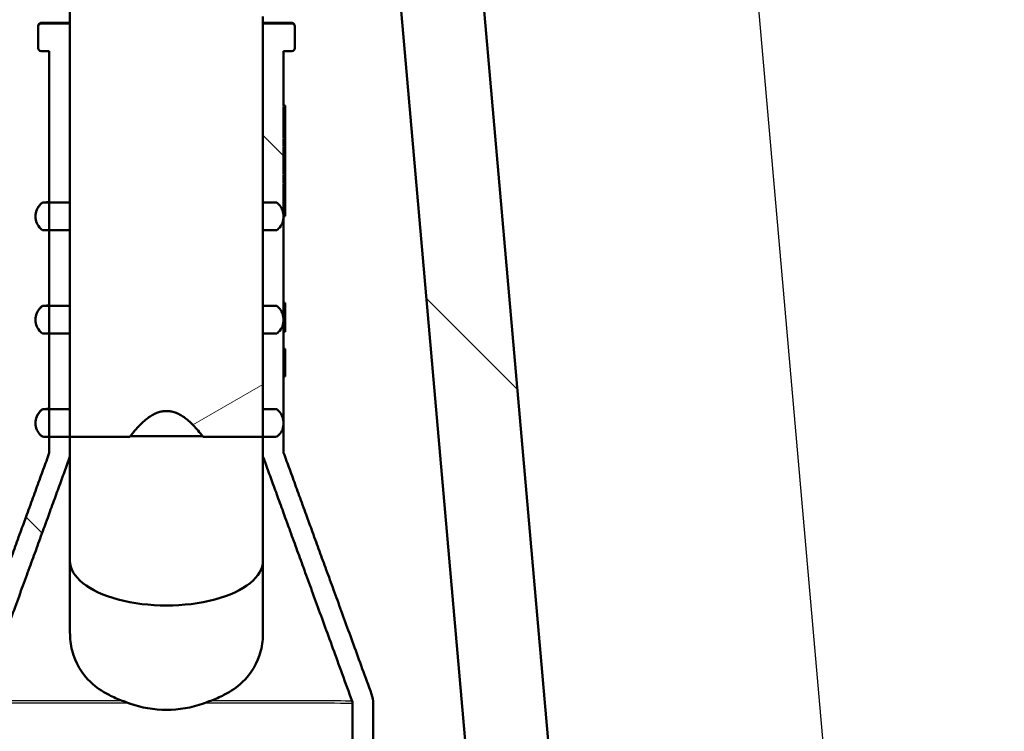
# Model space of a CAD drawing. Header units: millimetres. Extents: x 100 to 2000, y 93 to 2870.
# Tile 13 of 30: x 501 to 572, y 1594 to 1645. Entities that reach past the tile are written whole.
import ezdxf

# ---------------------------------------------------------------- set-up
doc = ezdxf.new("R2010")
doc.units = ezdxf.units.MM
doc.header["$LTSCALE"] = 10
for name, color, linetype, lineweight in [('Dimensions(ISO)', 7, 'Continuous', 25), ('Hatch', 7, 'Continuous', 9), ('Visible Edges(ISO)', 7, 'Continuous', 50), ('Visible Tangent Edges(ISO)', 7, 'Continuous', 25)]:
    doc.layers.add(name, color=color, linetype=linetype, lineweight=lineweight)
doc.styles.add('Text_3.5mm', font='arial.ttf', dxfattribs={"width": 0.9})
doc.dimstyles.new('KS-STANDARD', dxfattribs={"dimscale": 10, "dimtxt": 3.5, "dimasz": 2.5, "dimexe": 3.175, "dimexo": 0, "dimgap": 0.8, "dimtad": 1, "dimdec": 1, "dimrnd": 1e-08, "dimtxsty": 'Text_3.5mm', "dimcen": 0.09, "dimdle": 10, "dimclrd": 7, "dimclre": 7, "dimclrt": 7, "dimadec": 0, "dimazin": 2, "dimtfac": 0.714286, "dimtdec": 4, "dimtmove": 0, "dimatfit": 3, "dimfxl": 1, "dimtolj": 1, "dimlwd": 25, "dimlwe": 25, "dimarcsym": 0})
pattern_1 = [(135, (0, 0), (-22.45064, -22.45064), [])]

# ---------------------------------------------------------------- blocks, each defined once
blk = doc.blocks.new('*D11')
at = {"layer": 'Defpoints', "color": 0, "linetype": 'Continuous'}
for p in [(644.452, 2039.238), (398.052, 1746.956), (644.452, 1517.118)]:
    blk.add_point(p, dxfattribs=at)
at = {"layer": 'Dimensions(ISO)', "color": 7, "linetype": 'Continuous', "lineweight": 25}
for p, q in [((398.052, 1746.956), (398.052, 2070.988)), ((644.452, 1517.118), (644.452, 2070.988)), ((423.052, 2039.238), (619.452, 2039.238))]:
    blk.add_line(p, q, dxfattribs=at)
at = {"layer": 'Dimensions(ISO)', "color": 7, "linetype": 'Continuous'}
for points in [[(423.052, 2043.404), (423.052, 2035.071), (398.052, 2039.238)], [(619.452, 2043.404), (619.452, 2035.071), (644.452, 2039.238)]]:
    blk.add_solid(points, dxfattribs=at)
at = {"layer": 'Dimensions(ISO)', "color": 7, "linetype": 'Continuous', "lineweight": 25, "insert": (489.196, 2065.108), "char_height": 35, "attachment_point": 4, "style": 'Text_3.5mm'}
blk.add_mtext('\\A1;246', dxfattribs=at)

msp = doc.modelspace()

# ---------------------------------------------------------------- hatches: boundary and pattern name
at = {"layer": 'Hatch'}
h = msp.add_hatch(dxfattribs=at)
h.set_pattern_fill('ANSI31', color=256, scale=254, angle=90, style=0)
h.set_pattern_definition(pattern_1)
edge = h.paths.add_edge_path()
edge.add_line((520.639, 1690.458), (522.193, 1685.674))
edge.add_ellipse((427.088, 1654.772), major_axis=(30.902, -95.106), ratio=1, start_angle=86.44195, end_angle=90, ccw=False)
edge.add_ellipse((427.088, 1654.772), major_axis=(24.94, -96.84), ratio=1, start_angle=88.81974, end_angle=90, ccw=False)
edge.add_ellipse((427.088, 1654.772), major_axis=(22.94, -97.333), ratio=1, start_angle=88.78478, end_angle=90, ccw=False)
edge.add_line((524.886, 1675.643), (531.017, 1676.179))
edge.add_line((531.017, 1676.179), (531.6, 1676.23))
edge.add_line((531.6, 1676.23), (531.615, 1676.231))
edge.add_line((531.615, 1676.231), (528.172, 1715.587))
edge.add_ellipse((526.678, 1715.456), major_axis=(-0.131, 1.494), ratio=1, start_angle=270, end_angle=355)
edge.add_line((526.678, 1716.956), (511.552, 1716.956))
edge.add_line((511.552, 1716.956), (511.552, 1710.956))
edge.add_line((511.552, 1710.956), (517.052, 1710.956))
edge.add_ellipse((517.052, 1709.956), major_axis=(1, 0), ratio=1, start_angle=0, end_angle=90, ccw=False)
edge.add_line((518.052, 1709.956), (518.052, 1700.006))
edge.add_line((518.052, 1700.006), (520.342, 1691.462))
edge.add_ellipse((539.66, 1696.638), major_axis=(5.176, -19.319), ratio=1, start_angle=270, end_angle=273)
edge = h.paths.add_edge_path()
edge.add_line((584.452, 1501.264), (599.782, 1501.264))
edge.add_line((599.782, 1501.264), (599.646, 1503.206))
edge.add_ellipse((599.348, 1502.044), major_axis=(1.199, -0.042), ratio=1, start_angle=77.607, end_angle=90)
edge.add_line((599.39, 1503.243), (587.431, 1503.66))
edge.add_ellipse((587.435, 1503.76), major_axis=(-0.0999, 0.0035), ratio=1, start_angle=0, end_angle=90, ccw=False)
edge.add_line((587.335, 1503.764), (587.349, 1504.164))
edge.add_ellipse((587.449, 1504.16), major_axis=(0.0035, 0.0999), ratio=1, start_angle=2, end_angle=90, ccw=False)
edge.add_line((587.449, 1504.26), (599.572, 1504.26))
edge.add_line((599.572, 1504.26), (599.502, 1505.268))
edge.add_ellipse((598.504, 1505.198), major_axis=(-0.07, 0.998), ratio=1, start_angle=270, end_angle=341)
edge.add_line((598.763, 1506.164), (588.718, 1508.856))
edge.add_ellipse((588.977, 1509.821), major_axis=(-0.966, 0.259), ratio=1, start_angle=54.5, end_angle=90, ccw=False)
edge.add_line((588.205, 1509.185), (586.541, 1511.204))
edge.add_ellipse((587.312, 1511.84), major_axis=(-0.636, 0.772), ratio=1, start_angle=54.5, end_angle=90, ccw=False)
edge.add_line((586.315, 1511.77), (586.168, 1513.867))
edge.add_ellipse((582.677, 1513.623), major_axis=(-0.244, 3.491), ratio=1, start_angle=270, end_angle=353)
edge.add_line((582.86, 1517.118), (558.385, 1518.401))
edge.add_spline(control_points=[(558.385, 1518.401), (556.753, 1518.486), (555.146, 1518.838), (552.108, 1520.046), (550.698, 1520.894), (547.965, 1523.218), (546.739, 1524.762), (544.946, 1528.233), (544.398, 1530.127), (544.227, 1532.073)], knot_values=[-2.152597, -2.152597, -2.152597, -2.152597, -1.662265, -1.662265, -1.171933, -1.171933, -0.585967, -0.585967, 0, 0, 0, 0], degree=3, periodic=0)
edge.add_line((544.227, 1532.073), (533.707, 1652.323))
edge.add_line((533.707, 1652.323), (533.678, 1652.32))
edge.add_line((533.678, 1652.32), (529.011, 1651.912))
edge.add_line((529.011, 1651.912), (527.73, 1651.8))
edge.add_line((527.73, 1651.8), (538.59, 1527.666))
edge.add_spline(control_points=[(538.59, 1527.666), (538.78, 1525.495), (539.323, 1523.37), (541.075, 1519.378), (542.27, 1517.539), (545.494, 1514.005), (547.609, 1512.443), (552.317, 1510.216), (554.866, 1509.573), (557.467, 1509.436)], knot_values=[-2.870129, -2.870129, -2.870129, -2.870129, -2.216354, -2.216354, -1.562578, -1.562578, -0.781289, -0.781289, 0, 0, 0, 0], degree=3, periodic=0)
edge.add_line((557.467, 1509.436), (571.968, 1508.677))
edge.add_ellipse((571.445, 1498.69), major_axis=(9.986, -0.523), ratio=1, start_angle=37.86022, end_angle=90, ccw=False)
edge.add_ellipse((587.856, 1510.122), major_axis=(5.716, -8.205), ratio=1, start_angle=270, end_angle=302.29235)
edge.add_ellipse((584.452, 1500.764), major_axis=(0.143, 0.479), ratio=1, start_angle=16.55984, end_angle=90, ccw=False)
edge = h.paths.add_edge_path()
edge.add_ellipse((704.452, 1500.764), major_axis=(0.5, 0), ratio=1, start_angle=16.55984, end_angle=90)
edge.add_line((704.452, 1501.264), (689.123, 1501.264))
edge.add_line((689.123, 1501.264), (689.258, 1503.206))
edge.add_ellipse((689.557, 1502.044), major_axis=(1.162, 0.298), ratio=1, start_angle=77.607, end_angle=90, ccw=False)
edge.add_line((689.515, 1503.243), (701.473, 1503.66))
edge.add_ellipse((701.47, 1503.76), major_axis=(0.0035, -0.0999), ratio=1, start_angle=0, end_angle=90)
edge.add_line((701.57, 1503.764), (701.556, 1504.164))
edge.add_ellipse((701.456, 1504.16), major_axis=(0.1, 0), ratio=1, start_angle=2, end_angle=90)
edge.add_line((701.456, 1504.26), (689.332, 1504.26))
edge.add_line((689.332, 1504.26), (689.402, 1505.268))
edge.add_ellipse((690.4, 1505.198), major_axis=(-0.966, -0.259), ratio=1, start_angle=270, end_angle=341, ccw=False)
edge.add_line((690.141, 1506.164), (700.187, 1508.856))
edge.add_ellipse((699.928, 1509.821), major_axis=(-0.636, -0.772), ratio=1, start_angle=54.5, end_angle=90)
edge.add_line((700.7, 1509.185), (702.364, 1511.204))
edge.add_ellipse((701.592, 1511.84), major_axis=(-0.07, -0.998), ratio=1, start_angle=54.5, end_angle=90)
edge.add_line((702.59, 1511.77), (702.736, 1513.867))
edge.add_ellipse((706.228, 1513.623), major_axis=(-3.495, -0.183), ratio=1, start_angle=270, end_angle=353, ccw=False)
edge.add_line((706.045, 1517.118), (898.489, 1527.204))
edge.add_spline(control_points=[(898.489, 1527.204), (900.44, 1527.306), (902.352, 1527.788), (905.883, 1529.458), (907.469, 1530.63), (909.887, 1533.281), (910.784, 1534.66), (912.097, 1537.654), (912.505, 1539.248), (912.647, 1540.876)], knot_values=[-2.152597, -2.152597, -2.152597, -2.152597, -1.56663, -1.56663, -0.980664, -0.980664, -0.490332, -0.490332, 0, 0, 0, 0], degree=3, periodic=0)
edge.add_line((912.647, 1540.876), (927.932, 1715.587))
edge.add_ellipse((929.427, 1715.456), major_axis=(-1.5, 0), ratio=1, start_angle=270, end_angle=355, ccw=False)
edge.add_line((929.427, 1716.956), (944.552, 1716.956))
edge.add_line((944.552, 1716.956), (944.552, 1710.956))
edge.add_line((944.552, 1710.956), (939.052, 1710.956))
edge.add_ellipse((939.052, 1709.956), major_axis=(0, 1), ratio=1, start_angle=0, end_angle=90)
edge.add_line((938.052, 1709.956), (938.052, 1700.006))
edge.add_line((938.052, 1700.006), (935.763, 1691.462))
edge.add_ellipse((916.444, 1696.638), major_axis=(6.18, 19.021), ratio=1, start_angle=270, end_angle=273, ccw=False)
edge.add_line((935.466, 1690.458), (933.911, 1685.674))
edge.add_ellipse((1029.017, 1654.772), major_axis=(8.716, 99.619), ratio=1, start_angle=77, end_angle=90)
edge.add_line((929.397, 1663.488), (918.285, 1536.469))
edge.add_spline(control_points=[(918.285, 1536.469), (918.058, 1533.875), (917.326, 1531.349), (914.936, 1526.721), (913.301, 1524.663), (909.657, 1521.564), (907.777, 1520.433), (903.727, 1518.822), (901.584, 1518.353), (899.407, 1518.239)], knot_values=[-2.870129, -2.870129, -2.870129, -2.870129, -2.08884, -2.08884, -1.307551, -1.307551, -0.653776, -0.653776, 0, 0, 0, 0], degree=3, periodic=0)
edge.add_line((899.407, 1518.239), (716.936, 1508.677))
edge.add_ellipse((717.46, 1498.69), major_axis=(5.716, 8.205), ratio=1, start_angle=37.86022, end_angle=90)
edge.add_ellipse((701.049, 1510.122), major_axis=(9.215, 3.883), ratio=1, start_angle=270, end_angle=302.29235, ccw=False)
h = msp.add_hatch(dxfattribs=at)
h.set_pattern_fill('ANSI31', color=256, scale=254, angle=-15, style=0)
h.set_pattern_definition([(30, (0, 0), (-15.875, 27.4963), [])])
edge = h.paths.add_edge_path()
edge.add_line((522.693, 1675.968), (522.193, 1676.012))
edge.add_line((522.193, 1676.012), (522.193, 1677.712))
edge.add_line((522.193, 1677.712), (524.421, 1677.712))
edge.add_line((524.421, 1677.712), (525.193, 1677.712))
edge.add_line((525.193, 1677.712), (525.193, 1679.712))
edge.add_line((525.193, 1679.712), (523.928, 1679.712))
edge.add_line((523.928, 1679.712), (521.022, 1679.712))
edge.add_ellipse((521.022, 1677.712), major_axis=(0, 2), ratio=0.999996, start_angle=0, end_angle=44.99989)
edge.add_line((519.608, 1679.126), (507.122, 1666.641))
edge.add_ellipse((514.193, 1659.57), major_axis=(0, 10), ratio=0.999996, start_angle=44.99989, end_angle=90)
edge.add_line((504.193, 1659.57), (504.193, 1658.712))
edge.add_line((504.193, 1658.712), (504.393, 1658.712))
edge.add_line((504.393, 1658.712), (504.393, 1658.669))
edge.add_line((504.393, 1658.669), (504.193, 1658.669))
edge.add_line((504.193, 1658.669), (504.193, 1652.755))
edge.add_line((504.193, 1652.755), (504.393, 1652.755))
edge.add_line((504.393, 1652.755), (504.393, 1652.712))
edge.add_line((504.393, 1652.712), (504.193, 1652.712))
edge.add_line((504.193, 1652.712), (504.193, 1651.968))
edge.add_line((504.193, 1651.968), (504.393, 1651.968))
edge.add_line((504.393, 1651.968), (504.393, 1649.962))
edge.add_line((504.393, 1649.962), (504.193, 1649.962))
edge.add_line((504.193, 1649.962), (504.193, 1648.644))
edge.add_line((504.193, 1648.644), (504.393, 1648.644))
edge.add_line((504.393, 1648.644), (504.393, 1648.392))
edge.add_line((504.393, 1648.392), (504.193, 1648.392))
edge.add_line((504.193, 1648.392), (504.193, 1647.698))
edge.add_line((504.193, 1647.698), (504.393, 1647.698))
edge.add_line((504.393, 1647.698), (504.393, 1647.449))
edge.add_line((504.393, 1647.449), (504.193, 1647.449))
edge.add_line((504.193, 1647.449), (504.193, 1645.212))
edge.add_line((504.193, 1645.212), (504.193, 1632.212))
edge.add_line((504.193, 1632.212), (502.693, 1632.212))
edge.add_line((502.693, 1632.212), (502.194, 1632.212))
edge.add_spline(control_points=[(502.194, 1632.212), (502.145, 1632.175), (502.1, 1632.136), (501.995, 1632.031), (501.933, 1631.951), (501.88, 1631.866)], knot_values=[-0.109452, -0.109452, -0.109452, -0.109452, -0.092561, -0.092561, -0.065119, -0.065119, -0.065119, -0.065119], degree=3, periodic=0)
edge.add_spline(control_points=[(501.88, 1631.866), (501.844, 1631.808), (501.813, 1631.748), (501.73, 1631.548), (501.694, 1631.366), (501.694, 1631.212), (501.694, 1631.058), (501.73, 1630.876), (501.848, 1630.591), (501.951, 1630.437), (502.1, 1630.288), (502.145, 1630.248), (502.194, 1630.212)], knot_values=[-0.065119, -0.065119, -0.065119, -0.065119, -0.04628, -0.04628, 0, 0, 0, 0.04628, 0.04628, 0.09256, 0.09256, 0.109451, 0.109451, 0.109451, 0.109451], degree=3, periodic=0)
edge.add_line((502.194, 1630.212), (502.693, 1630.212))
edge.add_line((502.693, 1630.212), (504.193, 1630.212))
edge.add_line((504.193, 1630.212), (504.193, 1624.712))
edge.add_line((504.193, 1624.712), (502.693, 1624.712))
edge.add_line((502.693, 1624.712), (502.194, 1624.712))
edge.add_spline(control_points=[(502.194, 1624.712), (502.145, 1624.675), (502.1, 1624.635), (501.989, 1624.525), (501.921, 1624.435), (501.866, 1624.342)], knot_values=[-0.109452, -0.109452, -0.109452, -0.109452, -0.092561, -0.092561, -0.062532, -0.062532, -0.062532, -0.062532], degree=3, periodic=0)
edge.add_spline(control_points=[(501.866, 1624.342), (501.836, 1624.292), (501.81, 1624.24), (501.73, 1624.048), (501.694, 1623.866), (501.694, 1623.712), (501.694, 1623.558), (501.73, 1623.376), (501.848, 1623.091), (501.951, 1622.937), (502.1, 1622.788), (502.145, 1622.748), (502.194, 1622.712)], knot_values=[-0.062532, -0.062532, -0.062532, -0.062532, -0.04628, -0.04628, 0, 0, 0, 0.04628, 0.04628, 0.09256, 0.09256, 0.109451, 0.109451, 0.109451, 0.109451], degree=3, periodic=0)
edge.add_line((502.194, 1622.712), (502.693, 1622.712))
edge.add_line((502.693, 1622.712), (504.193, 1622.712))
edge.add_line((504.193, 1622.712), (504.193, 1617.212))
edge.add_line((504.193, 1617.212), (502.693, 1617.212))
edge.add_line((502.693, 1617.212), (502.194, 1617.212))
edge.add_spline(control_points=[(502.194, 1617.212), (502.145, 1617.175), (502.1, 1617.135), (501.983, 1617.019), (501.909, 1616.919), (501.851, 1616.817)], knot_values=[-0.109452, -0.109452, -0.109452, -0.109452, -0.092561, -0.092561, -0.059859, -0.059859, -0.059859, -0.059859], degree=3, periodic=0)
edge.add_spline(control_points=[(501.851, 1616.817), (501.827, 1616.775), (501.806, 1616.732), (501.73, 1616.548), (501.694, 1616.366), (501.694, 1616.212), (501.694, 1616.058), (501.73, 1615.876), (501.839, 1615.612), (501.92, 1615.481), (502.012, 1615.378)], knot_values=[-0.059859, -0.059859, -0.059859, -0.059859, -0.04628, -0.04628, 0, 0, 0, 0.04628, 0.04628, 0.085763, 0.085763, 0.085763, 0.085763], degree=3, periodic=0)
edge.add_spline(control_points=[(502.012, 1615.378), (502.018, 1615.371), (502.025, 1615.365), (502.075, 1615.315), (502.136, 1615.273), (502.25, 1615.226), (502.323, 1615.212), (502.385, 1615.212)], knot_values=[0.034305, 0.034305, 0.034305, 0.034305, 0.037024, 0.037024, 0.055536, 0.055536, 0.074048, 0.074048, 0.074048, 0.074048], degree=3, periodic=0)
edge.add_line((502.385, 1615.212), (502.693, 1615.212))
edge.add_line((502.693, 1615.212), (504.193, 1615.212))
edge.add_line((504.193, 1615.212), (508.537, 1615.212))
edge.add_spline(control_points=[(508.537, 1615.212), (511.193, 1618.765), (513.849, 1615.212)], knot_values=[0.000184, 0.000184, 0.000184, 0.65055, 0.65055, 0.65055], weights=[1.000066, 1.117302, 1.000066], degree=2, periodic=0)
edge.add_line((513.849, 1615.212), (518.193, 1615.212))
edge.add_line((518.193, 1615.212), (519.002, 1615.212))
edge.add_spline(control_points=[(519.002, 1615.212), (519.063, 1615.212), (519.136, 1615.226), (519.25, 1615.273), (519.312, 1615.315), (519.362, 1615.365), (519.368, 1615.371), (519.374, 1615.378)], knot_values=[0.222146, 0.222146, 0.222146, 0.222146, 0.240658, 0.240658, 0.25917, 0.25917, 0.261889, 0.261889, 0.261889, 0.261889], degree=3, periodic=0)
edge.add_spline(control_points=[(519.374, 1615.378), (519.466, 1615.481), (519.547, 1615.612), (519.657, 1615.876), (519.693, 1616.058), (519.693, 1616.212), (519.693, 1616.366), (519.657, 1616.548), (519.538, 1616.833), (519.436, 1616.987), (519.287, 1617.135), (519.241, 1617.175), (519.193, 1617.212)], knot_values=[-0.085763, -0.085763, -0.085763, -0.085763, -0.04628, -0.04628, 0, 0, 0, 0.04628, 0.04628, 0.092561, 0.092561, 0.109452, 0.109452, 0.109452, 0.109452], degree=3, periodic=0)
edge.add_line((519.193, 1617.212), (518.193, 1617.212))
edge.add_line((518.193, 1617.212), (518.193, 1622.712))
edge.add_line((518.193, 1622.712), (519.193, 1622.712))
edge.add_spline(control_points=[(519.193, 1622.712), (519.241, 1622.748), (519.287, 1622.788), (519.436, 1622.937), (519.538, 1623.091), (519.656, 1623.376), (519.693, 1623.558), (519.693, 1623.712), (519.693, 1623.866), (519.656, 1624.048), (519.538, 1624.333), (519.436, 1624.487), (519.287, 1624.635), (519.241, 1624.675), (519.193, 1624.712)], knot_values=[-0.109451, -0.109451, -0.109451, -0.109451, -0.09256, -0.09256, -0.04628, -0.04628, 0, 0, 0, 0.04628, 0.04628, 0.092561, 0.092561, 0.109452, 0.109452, 0.109452, 0.109452], degree=3, periodic=0)
edge.add_line((519.193, 1624.712), (518.193, 1624.712))
edge.add_line((518.193, 1624.712), (518.193, 1630.212))
edge.add_line((518.193, 1630.212), (519.193, 1630.212))
edge.add_spline(control_points=[(519.193, 1630.212), (519.241, 1630.248), (519.287, 1630.288), (519.435, 1630.437), (519.538, 1630.591), (519.656, 1630.876), (519.693, 1631.058), (519.693, 1631.212), (519.693, 1631.366), (519.656, 1631.548), (519.538, 1631.833), (519.435, 1631.987), (519.287, 1632.136), (519.241, 1632.175), (519.193, 1632.212)], knot_values=[-0.109451, -0.109451, -0.109451, -0.109451, -0.09256, -0.09256, -0.04628, -0.04628, 0, 0, 0, 0.04628, 0.04628, 0.092561, 0.092561, 0.109452, 0.109452, 0.109452, 0.109452], degree=3, periodic=0)
edge.add_line((519.193, 1632.212), (518.193, 1632.212))
edge.add_line((518.193, 1632.212), (518.193, 1645.212))
edge.add_line((518.193, 1645.212), (518.193, 1645.712))
edge.add_line((518.193, 1645.712), (525.193, 1645.712))
edge.add_line((525.193, 1645.712), (525.193, 1647.712))
edge.add_line((525.193, 1647.712), (522.193, 1647.712))
edge.add_line((522.193, 1647.712), (522.193, 1649.412))
edge.add_line((522.193, 1649.412), (522.693, 1649.456))
edge.add_line((522.693, 1649.456), (522.693, 1649.768))
edge.add_line((522.693, 1649.768), (522.193, 1649.812))
edge.add_line((522.193, 1649.812), (522.193, 1651.212))
edge.add_line((522.193, 1651.212), (520.029, 1651.212))
edge.add_line((520.029, 1651.212), (520.02, 1655.478))
edge.add_line((520.02, 1655.478), (520.093, 1655.478))
edge.add_spline(control_points=[(520.093, 1655.478), (520.155, 1655.478), (520.228, 1655.492), (520.342, 1655.54), (520.403, 1655.581), (520.49, 1655.668), (520.532, 1655.73), (520.579, 1655.844), (520.593, 1655.917), (520.593, 1655.979)], knot_values=[0, 0, 0, 0, 0.018497, 0.018497, 0.037017, 0.037017, 0.055567, 0.055567, 0.074144, 0.074144, 0.074144, 0.074144], degree=3, periodic=0)
edge.add_line((520.593, 1655.979), (520.593, 1658.742))
edge.add_line((520.593, 1658.742), (520.493, 1658.742))
edge.add_line((520.493, 1658.742), (520.493, 1659.741))
edge.add_line((520.493, 1659.741), (520.493, 1659.753))
edge.add_line((520.493, 1659.753), (519.505, 1659.753))
edge.add_line((519.505, 1659.753), (519.4, 1659.753))
edge.add_line((519.4, 1659.753), (513.493, 1659.753))
edge.add_line((513.493, 1659.753), (513.493, 1659.747))
edge.add_line((513.493, 1659.747), (506.195, 1659.747))
edge.add_ellipse((514.193, 1659.57), major_axis=(0, 8), ratio=0.999996, start_angle=44.99989, end_angle=88.72745, ccw=False)
edge.add_line((508.537, 1665.227), (508.984, 1665.674))
edge.add_line((508.984, 1665.674), (513.493, 1665.674))
edge.add_line((513.493, 1665.674), (513.493, 1665.669))
edge.add_line((513.493, 1665.669), (520.364, 1665.669))
edge.add_line((520.364, 1665.669), (520.493, 1665.669))
edge.add_line((520.493, 1665.669), (520.493, 1665.68))
edge.add_line((520.493, 1665.68), (520.493, 1666.679))
edge.add_line((520.493, 1666.679), (520.593, 1666.679))
edge.add_line((520.593, 1666.679), (520.593, 1669.442))
edge.add_spline(control_points=[(520.593, 1669.442), (520.593, 1669.504), (520.579, 1669.577), (520.532, 1669.691), (520.49, 1669.753), (520.403, 1669.84), (520.342, 1669.882), (520.228, 1669.929), (520.155, 1669.943), (520.093, 1669.943)], knot_values=[-0.074144, -0.074144, -0.074144, -0.074144, -0.055567, -0.055567, -0.037017, -0.037017, -0.018497, -0.018497, 0, 0, 0, 0], degree=3, periodic=0)
edge.add_line((520.093, 1669.943), (519.984, 1669.943))
edge.add_line((519.984, 1669.943), (519.973, 1674.212))
edge.add_line((519.973, 1674.212), (522.193, 1674.212))
edge.add_line((522.193, 1674.212), (522.193, 1675.612))
edge.add_line((522.193, 1675.612), (522.693, 1675.656))
edge.add_line((522.693, 1675.656), (522.693, 1675.968))
h = msp.add_hatch(dxfattribs=at)
h.set_pattern_fill('ANSI31', color=256, scale=254, angle=90, style=0)
h.set_pattern_definition(pattern_1)
edge = h.paths.add_edge_path()
edge.add_ellipse((502.093, 1643.412), major_axis=(0, -0.2), ratio=0.999996, start_angle=270, end_angle=360)
edge.add_line((502.093, 1643.212), (502.693, 1643.212))
edge.add_line((502.693, 1643.212), (502.693, 1632.212))
edge.add_line((502.693, 1632.212), (502.693, 1630.212))
edge.add_line((502.693, 1630.212), (502.693, 1624.712))
edge.add_line((502.693, 1624.712), (502.693, 1622.712))
edge.add_line((502.693, 1622.712), (502.693, 1617.212))
edge.add_line((502.693, 1617.212), (502.693, 1615.212))
edge.add_line((502.693, 1615.212), (502.693, 1614.049))
edge.add_spline(control_points=[(502.693, 1614.049), (500.374, 1607.683), (496.317, 1596.543)], knot_values=[1.188728, 1.188728, 1.188728, 2.735211, 2.735211, 2.735211], weights=[1.061638, 1.070919, 1.000031], degree=2, periodic=0)
edge.add_spline(control_points=[(496.317, 1596.543), (496.24, 1596.33), (496.197, 1596.077), (496.197, 1595.859)], knot_values=[-0.065487, -0.065487, -0.065487, -0.065487, 0, 0, 0, 0], degree=3, periodic=0)
edge.add_line((496.197, 1595.859), (496.196, 1586.652))
edge.add_line((496.196, 1586.652), (496.196, 1584.277))
edge.add_line((496.196, 1584.277), (496.195, 1571.452))
edge.add_line((496.195, 1571.452), (496.195, 1569.077))
edge.add_line((496.195, 1569.077), (496.195, 1556.252))
edge.add_line((496.195, 1556.252), (496.195, 1553.877))
edge.add_line((496.195, 1553.877), (496.194, 1507.211))
edge.add_line((496.194, 1507.211), (496.694, 1505.211))
edge.add_line((496.694, 1505.211), (497.694, 1505.211))
edge.add_line((497.694, 1505.211), (497.697, 1595.859))
edge.add_spline(control_points=[(497.697, 1595.859), (497.697, 1595.914), (497.708, 1595.977), (497.727, 1596.03)], knot_values=[0, 0, 0, 0, 0.016372, 0.016372, 0.016372, 0.016372], degree=3, periodic=0)
edge.add_spline(control_points=[(497.727, 1596.03), (501.98, 1607.709), (504.193, 1613.78)], knot_values=[0.000317, 0.000317, 0.000317, 1.829615, 1.829615, 1.829615], weights=[1.000021, 1.060467, 1.012521], degree=2, periodic=0)
edge.add_line((504.193, 1613.78), (504.193, 1615.212))
edge.add_line((504.193, 1615.212), (504.193, 1617.212))
edge.add_line((504.193, 1617.212), (504.193, 1622.712))
edge.add_line((504.193, 1622.712), (504.193, 1624.712))
edge.add_line((504.193, 1624.712), (504.193, 1630.212))
edge.add_line((504.193, 1630.212), (504.193, 1632.212))
edge.add_line((504.193, 1632.212), (504.193, 1645.212))
edge.add_line((504.193, 1645.212), (502.093, 1645.212))
edge.add_ellipse((502.093, 1645.012), major_axis=(0, 0.2), ratio=0.999996, start_angle=0, end_angle=90)
edge.add_line((501.893, 1645.012), (501.893, 1643.412))
edge = h.paths.add_edge_path()
edge.add_ellipse((520.293, 1645.012), major_axis=(0, 0.2), ratio=0.999996, start_angle=270, end_angle=360)
edge.add_line((520.293, 1645.212), (518.193, 1645.212))
edge.add_line((518.193, 1645.212), (518.193, 1632.212))
edge.add_line((518.193, 1632.212), (518.193, 1630.212))
edge.add_line((518.193, 1630.212), (518.193, 1624.712))
edge.add_line((518.193, 1624.712), (518.193, 1622.712))
edge.add_line((518.193, 1622.712), (518.193, 1617.212))
edge.add_line((518.193, 1617.212), (518.193, 1615.212))
edge.add_line((518.193, 1615.212), (518.193, 1613.78))
edge.add_spline(control_points=[(518.193, 1613.78), (520.407, 1607.709), (524.659, 1596.03)], knot_values=[0.211285, 0.211285, 0.211285, 2.040583, 2.040583, 2.040583], weights=[1.012521, 1.060467, 1.000021], degree=2, periodic=0)
edge.add_spline(control_points=[(524.659, 1596.03), (524.679, 1595.977), (524.69, 1595.914), (524.69, 1595.859)], knot_values=[-0.016372, -0.016372, -0.016372, -0.016372, 0, 0, 0, 0], degree=3, periodic=0)
edge.add_line((524.69, 1595.859), (524.693, 1505.211))
edge.add_line((524.693, 1505.211), (525.693, 1505.211))
edge.add_line((525.693, 1505.211), (526.193, 1507.211))
edge.add_line((526.193, 1507.211), (526.192, 1553.877))
edge.add_line((526.192, 1553.877), (526.192, 1556.252))
edge.add_line((526.192, 1556.252), (526.191, 1569.077))
edge.add_line((526.191, 1569.077), (526.191, 1571.452))
edge.add_line((526.191, 1571.452), (526.191, 1584.277))
edge.add_line((526.191, 1584.277), (526.191, 1586.652))
edge.add_line((526.191, 1586.652), (526.19, 1595.859))
edge.add_spline(control_points=[(526.19, 1595.859), (526.19, 1596.077), (526.147, 1596.33), (526.069, 1596.543)], knot_values=[0, 0, 0, 0, 0.065487, 0.065487, 0.065487, 0.065487], degree=3, periodic=0)
edge.add_spline(control_points=[(526.069, 1596.543), (522.013, 1607.683), (519.693, 1614.049)], knot_values=[0.000334, 0.000334, 0.000334, 1.546817, 1.546817, 1.546817], weights=[1.000031, 1.070919, 1.061638], degree=2, periodic=0)
edge.add_line((519.693, 1614.049), (519.693, 1631.237))
edge.add_line((519.693, 1631.237), (519.793, 1631.237))
edge.add_line((519.793, 1631.237), (519.793, 1631.294))
edge.add_line((519.793, 1631.294), (519.693, 1631.294))
edge.add_line((519.693, 1631.294), (519.693, 1633.555))
edge.add_line((519.693, 1633.555), (519.793, 1633.555))
edge.add_line((519.793, 1633.555), (519.793, 1633.612))
edge.add_line((519.793, 1633.612), (519.693, 1633.612))
edge.add_line((519.693, 1633.612), (519.693, 1634.229))
edge.add_line((519.693, 1634.229), (519.793, 1634.229))
edge.add_line((519.793, 1634.229), (519.793, 1634.286))
edge.add_line((519.793, 1634.286), (519.693, 1634.286))
edge.add_line((519.693, 1634.286), (519.693, 1636.24))
edge.add_line((519.693, 1636.24), (519.793, 1636.24))
edge.add_line((519.793, 1636.24), (519.793, 1636.297))
edge.add_line((519.793, 1636.297), (519.693, 1636.297))
edge.add_line((519.693, 1636.297), (519.693, 1636.863))
edge.add_line((519.693, 1636.863), (519.793, 1636.863))
edge.add_line((519.793, 1636.863), (519.793, 1636.92))
edge.add_line((519.793, 1636.92), (519.693, 1636.92))
edge.add_line((519.693, 1636.92), (519.693, 1639.18))
edge.add_line((519.693, 1639.18), (519.793, 1639.18))
edge.add_line((519.793, 1639.18), (519.793, 1639.237))
edge.add_line((519.793, 1639.237), (519.693, 1639.237))
edge.add_line((519.693, 1639.237), (519.693, 1643.212))
edge.add_line((519.693, 1643.212), (520.293, 1643.212))
edge.add_ellipse((520.293, 1643.412), major_axis=(0, -0.2), ratio=0.999996, start_angle=0, end_angle=90)
edge.add_line((520.493, 1643.412), (520.493, 1645.012))

# ---------------------------------------------------------------- linework, layer by layer
at = {"layer": 'Visible Edges(ISO)'}
for p, q in [((544.227, 1532.073), (533.707, 1652.323)), ((527.73, 1651.8), (538.59, 1527.666)), ((504.193, 1647.449), (504.193, 1632.212)), ((518.193, 1632.212), (518.193, 1645.712)), ((501.893, 1645.053), (501.893, 1645.012)), ((501.893, 1645.012), (501.893, 1643.412)), ((504.193, 1645.212), (502.093, 1645.212)), ((504.193, 1613.78), (504.193, 1645.212)), ((520.293, 1645.212), (518.193, 1645.212)), ((518.193, 1645.212), (518.193, 1613.78)), ((520.493, 1645.012), (520.493, 1645.053)), ((520.493, 1643.412), (520.493, 1645.012)), ((502.093, 1643.212), (502.693, 1643.212)), ((502.693, 1643.212), (502.693, 1614.049)), ((519.693, 1639.237), (519.693, 1643.212)), ((519.693, 1643.212), (520.293, 1643.212)), ((519.693, 1639.269), (519.793, 1639.269)), ((519.793, 1639.237), (519.693, 1639.237)), ((519.693, 1636.92), (519.693, 1639.18)), ((519.693, 1639.18), (519.793, 1639.18)), ((519.793, 1639.237), (519.793, 1639.269)), ((519.793, 1639.18), (519.793, 1639.237)), ((519.793, 1639.18), (519.793, 1636.929)), ((519.693, 1636.929), (519.793, 1636.929)), ((519.693, 1636.925), (519.793, 1636.925)), ((519.693, 1636.923), (519.793, 1636.923)), ((519.793, 1636.92), (519.693, 1636.92)), ((519.693, 1636.297), (519.693, 1636.863)), ((519.693, 1636.863), (519.793, 1636.863)), ((519.793, 1636.925), (519.793, 1636.929)), ((519.793, 1636.923), (519.793, 1636.925)), ((519.793, 1636.92), (519.793, 1636.923)), ((519.793, 1636.863), (519.793, 1636.92)), ((519.793, 1636.863), (519.793, 1636.297)), ((519.793, 1636.297), (519.693, 1636.297)), ((519.693, 1636.297), (519.793, 1636.297)), ((519.693, 1634.286), (519.693, 1636.24)), ((519.693, 1636.24), (519.793, 1636.24)), ((519.793, 1636.24), (519.793, 1636.297)), ((519.793, 1636.297), (519.793, 1636.297)), ((519.793, 1634.286), (519.793, 1636.24)), ((519.793, 1634.286), (519.693, 1634.286)), ((519.693, 1634.286), (519.793, 1634.286)), ((519.693, 1633.612), (519.693, 1634.229)), ((519.693, 1634.229), (519.793, 1634.229)), ((519.793, 1634.229), (519.793, 1634.286)), ((519.793, 1634.286), (519.793, 1634.286)), ((519.793, 1634.229), (519.793, 1633.614)), ((519.693, 1633.614), (519.793, 1633.614)), ((519.793, 1633.612), (519.693, 1633.612)), ((519.693, 1631.294), (519.693, 1633.555)), ((519.693, 1633.555), (519.793, 1633.555)), ((519.793, 1633.614), (519.793, 1633.612)), ((519.793, 1633.555), (519.793, 1633.612)), ((519.793, 1633.555), (519.793, 1631.304)), ((504.193, 1632.212), (502.194, 1632.212)), ((519.193, 1632.212), (518.193, 1632.212)), ((519.693, 1631.304), (519.793, 1631.304)), ((519.793, 1631.294), (519.693, 1631.294)), ((519.693, 1614.049), (519.693, 1631.237)), ((519.693, 1631.237), (519.793, 1631.237)), ((519.793, 1631.304), (519.793, 1631.294)), ((519.793, 1631.237), (519.793, 1631.294)), ((502.194, 1630.212), (504.193, 1630.212)), ((504.193, 1630.212), (504.193, 1624.712)), ((518.193, 1624.712), (518.193, 1630.212)), ((518.193, 1630.212), (519.193, 1630.212)), ((519.693, 1624.944), (519.793, 1624.944)), ((519.693, 1624.939), (519.793, 1624.939)), ((519.693, 1624.935), (519.793, 1624.935)), ((519.693, 1624.924), (519.793, 1624.924)), ((519.793, 1624.939), (519.793, 1624.944)), ((519.793, 1624.935), (519.793, 1624.939)), ((519.793, 1624.924), (519.793, 1624.935)), ((519.793, 1624.599), (519.793, 1624.924)), ((504.193, 1624.712), (502.194, 1624.712)), ((519.193, 1624.712), (518.193, 1624.712)), ((519.793, 1623.763), (519.793, 1624.599)), ((519.793, 1623.024), (519.793, 1623.763)), ((519.693, 1622.844), (519.793, 1622.844)), ((519.793, 1622.844), (519.793, 1623.024)), ((502.194, 1622.712), (504.193, 1622.712)), ((504.193, 1622.712), (504.193, 1617.212)), ((518.193, 1617.212), (518.193, 1622.712)), ((518.193, 1622.712), (519.193, 1622.712)), ((519.693, 1621.607), (519.793, 1621.607)), ((519.693, 1621.605), (519.793, 1621.605)), ((519.693, 1621.602), (519.793, 1621.602)), ((519.693, 1621.601), (519.793, 1621.601)), ((519.793, 1621.605), (519.793, 1621.607)), ((519.793, 1621.602), (519.793, 1621.605)), ((519.793, 1621.601), (519.793, 1621.602)), ((519.793, 1621.239), (519.793, 1621.601)), ((519.693, 1621.239), (519.793, 1621.239)), ((519.693, 1621.001), (519.793, 1621.001)), ((519.793, 1621.001), (519.793, 1621.239)), ((519.793, 1620.474), (519.793, 1621.001)), ((519.693, 1620.474), (519.793, 1620.474)), ((519.693, 1619.94), (519.793, 1619.94)), ((519.793, 1619.94), (519.793, 1620.474)), ((519.793, 1619.701), (519.793, 1619.94)), ((519.693, 1619.701), (519.793, 1619.701)), ((519.693, 1619.601), (519.793, 1619.601)), ((519.793, 1619.601), (519.793, 1619.701)), ((504.193, 1617.212), (502.194, 1617.212)), ((519.193, 1617.212), (518.193, 1617.212)), ((502.385, 1615.212), (508.537, 1615.212)), ((513.849, 1615.212), (519.002, 1615.212))]:
    msp.add_line(p, q, dxfattribs=at)
for centre, start, end in [((502.093, 1645.012), 90, 180), ((520.293, 1645.012), 0, 90), ((502.093, 1643.412), 180, 270), ((520.293, 1643.412), 270, 0)]:
    msp.add_arc(centre, 0.2, start, end, dxfattribs=at)
for centre, major_axis, ratio, start_param, end_param in [((748.304, 1632.211), (-246.111, 0), 0.002741, 6.219431, 6.281493), ((748.304, 1624.711), (-246.111, 0), 0.002741, 6.219431, 6.281577), ((748.304, 1617.211), (-246.111, 0), 0.002741, 6.219431, 6.28166), ((510.693, 1615.253), (5.5, 0), 0.002741, 0.96863, 1.96536), ((511.193, 1606.217), (-7, 0), 0.463565, 0, 3.141593)]:
    msp.add_ellipse(centre, major_axis=major_axis, ratio=ratio, start_param=start_param, end_param=end_param, dxfattribs=at)
for points, knots in [([(501.893, 1645.053), (501.893, 1645.075), (501.897, 1645.097), (501.911, 1645.138), (501.921, 1645.157), (501.947, 1645.191), (501.962, 1645.205), (501.986, 1645.222), (501.993, 1645.227), (502.006, 1645.233), (502.012, 1645.236), (502.026, 1645.242), (502.033, 1645.244), (502.045, 1645.247), (502.05, 1645.248), (502.059, 1645.25), (502.063, 1645.251), (502.073, 1645.252), (502.077, 1645.253), (502.091, 1645.254), (502.097, 1645.254), (502.134, 1645.256), (502.175, 1645.257), (502.42, 1645.26), (502.779, 1645.263), (503.548, 1645.267), (503.853, 1645.268), (504.194, 1645.269)], [0, 0, 0, 0, 0.0065915, 0.0065915, 0.0130516, 0.0130516, 0.0194676, 0.0194676, 0.0223204, 0.0223204, 0.0245705, 0.0245705, 0.0282233, 0.0282233, 0.0316944, 0.0316944, 0.036949, 0.036949, 0.048182, 0.048182, 0.0818286, 0.0818286, 0.1828704, 0.1828704, 0.4899929, 0.4899929, 0.6487804, 0.6487804, 0.6487804, 0.6487804]), ([(518.193, 1645.269), (518.794, 1645.267), (519.287, 1645.265), (519.999, 1645.26), (520.209, 1645.258), (520.292, 1645.254), (520.298, 1645.254), (520.312, 1645.253), (520.316, 1645.253), (520.335, 1645.249), (520.342, 1645.247), (520.358, 1645.243), (520.364, 1645.241), (520.378, 1645.235), (520.387, 1645.23), (520.405, 1645.219), (520.415, 1645.213), (520.436, 1645.194), (520.448, 1645.181), (520.469, 1645.151), (520.478, 1645.133), (520.49, 1645.094), (520.493, 1645.073), (520.493, 1645.053)], [2.2392355, 2.2392355, 2.2392355, 2.2392355, 2.5210538, 2.5210538, 2.8112209, 2.8112209, 2.840269, 2.840269, 2.8550095, 2.8550095, 2.8606616, 2.8606616, 2.863254, 2.863254, 2.8666653, 2.8666653, 2.8704226, 2.8704226, 2.8755223, 2.8755223, 2.8816576, 2.8816576, 2.8878119, 2.8878119, 2.8878119, 2.8878119]), ([(502.194, 1632.212), (502.145, 1632.175), (502.1, 1632.136), (501.951, 1631.987), (501.848, 1631.833), (501.73, 1631.548), (501.694, 1631.366), (501.694, 1631.212), (501.694, 1631.058), (501.73, 1630.876), (501.848, 1630.591), (501.951, 1630.437), (502.1, 1630.288), (502.145, 1630.248), (502.194, 1630.212)], [-0.1094518, -0.1094518, -0.1094518, -0.1094518, -0.0925607, -0.0925607, -0.0462803, -0.0462803, 0, 0, 0, 0.0462803, 0.0462803, 0.0925604, 0.0925604, 0.1094514, 0.1094514, 0.1094514, 0.1094514]), ([(501.879, 1631.867), (501.902, 1631.904), (501.925, 1631.937), (501.971, 1631.998), (501.994, 1632.025), (502.038, 1632.074), (502.06, 1632.096), (502.101, 1632.136), (502.121, 1632.154), (502.159, 1632.186), (502.178, 1632.2), (502.195, 1632.213)], [4.714074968, 4.714074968, 4.714074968, 4.714074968, 4.714468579, 4.714468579, 4.71486219, 4.71486219, 4.715255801, 4.715255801, 4.715649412, 4.715649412, 4.716043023, 4.716043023, 4.716043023, 4.716043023]), ([(519.193, 1630.212), (519.241, 1630.248), (519.287, 1630.288), (519.435, 1630.437), (519.538, 1630.591), (519.656, 1630.876), (519.693, 1631.058), (519.693, 1631.212), (519.693, 1631.366), (519.656, 1631.548), (519.538, 1631.833), (519.435, 1631.987), (519.287, 1632.136), (519.241, 1632.175), (519.193, 1632.212)], [-0.1094514, -0.1094514, -0.1094514, -0.1094514, -0.0925602, -0.0925602, -0.0462802, -0.0462802, 0, 0, 0, 0.0462802, 0.0462802, 0.0925608, 0.0925608, 0.1094522, 0.1094522, 0.1094522, 0.1094522]), ([(502.194, 1624.712), (502.145, 1624.675), (502.1, 1624.635), (501.951, 1624.487), (501.848, 1624.333), (501.73, 1624.048), (501.694, 1623.866), (501.694, 1623.712), (501.694, 1623.558), (501.73, 1623.376), (501.848, 1623.091), (501.951, 1622.937), (502.1, 1622.788), (502.145, 1622.748), (502.194, 1622.712)], [-0.1094518, -0.1094518, -0.1094518, -0.1094518, -0.0925606, -0.0925606, -0.0462803, -0.0462803, 0, 0, 0, 0.0462803, 0.0462803, 0.0925604, 0.0925604, 0.1094514, 0.1094514, 0.1094514, 0.1094514]), ([(501.865, 1624.343), (501.888, 1624.383), (501.912, 1624.419), (501.96, 1624.485), (501.984, 1624.514), (502.031, 1624.567), (502.054, 1624.59), (502.097, 1624.632), (502.118, 1624.651), (502.158, 1624.685), (502.177, 1624.7), (502.195, 1624.713)], [4.713991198, 4.713991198, 4.713991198, 4.713991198, 4.714401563, 4.714401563, 4.714811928, 4.714811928, 4.715222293, 4.715222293, 4.715632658, 4.715632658, 4.716043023, 4.716043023, 4.716043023, 4.716043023]), ([(519.193, 1622.712), (519.241, 1622.748), (519.287, 1622.788), (519.436, 1622.937), (519.538, 1623.091), (519.656, 1623.376), (519.693, 1623.558), (519.693, 1623.712), (519.693, 1623.866), (519.656, 1624.048), (519.538, 1624.333), (519.436, 1624.487), (519.287, 1624.635), (519.241, 1624.675), (519.193, 1624.712)], [-0.1094514, -0.1094514, -0.1094514, -0.1094514, -0.0925602, -0.0925602, -0.0462802, -0.0462802, 0, 0, 0, 0.0462802, 0.0462802, 0.0925608, 0.0925608, 0.1094522, 0.1094522, 0.1094522, 0.1094522]), ([(502.194, 1617.212), (502.145, 1617.175), (502.1, 1617.135), (501.951, 1616.987), (501.848, 1616.833), (501.73, 1616.548), (501.694, 1616.366), (501.694, 1616.212), (501.694, 1616.058), (501.73, 1615.876), (501.839, 1615.612), (501.92, 1615.481), (502.012, 1615.378)], [-0.1094517, -0.1094517, -0.1094517, -0.1094517, -0.0925606, -0.0925606, -0.0462803, -0.0462803, 0, 0, 0, 0.0462803, 0.0462803, 0.0857631, 0.0857631, 0.0857631, 0.0857631]), ([(501.85, 1616.818), (501.874, 1616.861), (501.9, 1616.9), (501.95, 1616.971), (501.975, 1617.002), (502.023, 1617.059), (502.047, 1617.084), (502.093, 1617.128), (502.115, 1617.148), (502.156, 1617.183), (502.176, 1617.199), (502.195, 1617.213)], [4.713907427, 4.713907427, 4.713907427, 4.713907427, 4.714334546, 4.714334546, 4.714761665, 4.714761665, 4.715188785, 4.715188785, 4.715615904, 4.715615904, 4.716043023, 4.716043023, 4.716043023, 4.716043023]), ([(519.374, 1615.378), (519.466, 1615.481), (519.547, 1615.612), (519.657, 1615.876), (519.693, 1616.058), (519.693, 1616.212), (519.693, 1616.366), (519.657, 1616.548), (519.538, 1616.833), (519.436, 1616.987), (519.287, 1617.135), (519.241, 1617.175), (519.193, 1617.212)], [-0.085763, -0.085763, -0.085763, -0.085763, -0.0462802, -0.0462802, 0, 0, 0, 0.0462802, 0.0462802, 0.0925608, 0.0925608, 0.1094521, 0.1094521, 0.1094521, 0.1094521]), ([(502.012, 1615.378), (502.018, 1615.371), (502.025, 1615.365), (502.075, 1615.315), (502.136, 1615.273), (502.25, 1615.226), (502.323, 1615.212), (502.385, 1615.212)], [0.03430522, 0.03430522, 0.03430522, 0.03430522, 0.03702416, 0.03702416, 0.05553618, 0.05553618, 0.07404822, 0.07404822, 0.07404822, 0.07404822]), ([(519.002, 1615.212), (519.063, 1615.212), (519.136, 1615.226), (519.25, 1615.273), (519.312, 1615.315), (519.362, 1615.365), (519.368, 1615.371), (519.374, 1615.378)], [0.2221458, 0.2221458, 0.2221458, 0.2221458, 0.24065796, 0.24065796, 0.25917001, 0.25917001, 0.26188889, 0.26188889, 0.26188889, 0.26188889]), ([(507.974, 1596.065), (507.649, 1596.181), (507.328, 1596.319), (506.52, 1596.74), (506.067, 1597.061), (505.058, 1598.008), (504.572, 1598.798), (504.244, 1600.123), (504.193, 1600.567), (504.193, 1601.021)], [3.5374378, 3.5374378, 3.5374378, 3.5374378, 3.6418076, 3.6418076, 3.816626, 3.816626, 4.1299086, 4.1299086, 4.2747857, 4.2747857, 4.2747857, 4.2747857]), ([(514.413, 1596.065), (514.738, 1596.181), (515.058, 1596.319), (515.867, 1596.74), (516.319, 1597.061), (517.329, 1598.008), (517.815, 1598.798), (518.143, 1600.123), (518.193, 1600.567), (518.193, 1601.021)], [1.5408005, 1.5408005, 1.5408005, 1.5408005, 1.6451703, 1.6451703, 1.8199886, 1.8199886, 2.1332713, 2.1332713, 2.2781483, 2.2781483, 2.2781483, 2.2781483]), ([(511.193, 1595.395), (510.307, 1595.395), (509.363, 1595.549), (508.479, 1595.878), (508.458, 1595.886), (508.437, 1595.894)], [3.8673554, 3.8673554, 3.8673554, 3.8673554, 4.1331904, 4.1331904, 4.1397307, 4.1397307, 4.1397307, 4.1397307]), ([(513.95, 1595.894), (513.929, 1595.886), (513.908, 1595.878), (513.023, 1595.549), (512.079, 1595.395), (511.193, 1595.395)], [3.5949801, 3.5949801, 3.5949801, 3.5949801, 3.6015204, 3.6015204, 3.8673554, 3.8673554, 3.8673554, 3.8673554])]:
    msp.add_open_spline(points, degree=3, knots=knots, dxfattribs=at)
for points, weights in [([(508.537, 1615.212), (511.193, 1618.765), (513.849, 1615.212)], [1.00006640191, 1.11730194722, 1.00006640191]), ([(502.693, 1614.049), (500.374, 1607.683), (496.317, 1596.543)], [1.06163761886, 1.07091936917, 1.00003059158]), ([(497.727, 1596.03), (501.98, 1607.709), (504.193, 1613.78)], [1.00002092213, 1.06046707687, 1.01252148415]), ([(504.193, 1613.78), (504.193, 1613.306), (504.193, 1601.021)], [7.57473817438, 7.48095749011, 5.68626484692]), ([(518.193, 1613.78), (520.407, 1607.709), (524.659, 1596.03)], [1.01252148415, 1.06046707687, 1.00002092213]), ([(526.069, 1596.543), (522.013, 1607.683), (519.693, 1614.049)], [1.00003059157, 1.07091936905, 1.06163761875]), ([(524.69, 1595.859), (524.693, 1550.541), (524.693, 1505.211)], [0.999999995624, 0.999957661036, 1]), ([(526.193, 1507.211), (526.193, 1551.54), (526.19, 1595.859)], [1, 0.999967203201, 0.999999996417])]:
    msp.add_rational_spline(points, weights, degree=2, dxfattribs=at)
msp.add_rational_spline([(518.193, 1601.021), (518.193, 1602.738), (518.193, 1612.472), (518.193, 1613.731), (518.193, 1613.78)], [5.68626484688, 5.8835453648, 7.32421053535, 7.5649935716, 7.57473817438], degree=2, knots=[12.595279, 12.595279, 12.595279, 14.113895, 24.974866, 26.41037, 26.41037, 26.41037], dxfattribs=at)
for points in [[(526.19, 1595.859), (526.19, 1596.077), (526.147, 1596.33), (526.069, 1596.543)], [(508.437, 1595.894), (508.29, 1595.951), (508.133, 1596.008), (507.974, 1596.065)], [(514.413, 1596.065), (514.254, 1596.008), (514.097, 1595.951), (513.95, 1595.894)], [(524.659, 1596.03), (524.679, 1595.977), (524.69, 1595.914), (524.69, 1595.859)]]:
    msp.add_open_spline(points, degree=3, dxfattribs=at)
at = {"layer": 'Visible Tangent Edges(ISO)'}
for p, q in [((563.426, 1540.364), (548.096, 1715.587)), ((502.093, 1645.212), (502.093, 1645.253)), ((520.293, 1645.253), (520.293, 1645.212)), ((519.693, 1624.944), (519.793, 1624.944)), ((519.693, 1624.939), (519.793, 1624.939)), ((519.693, 1624.935), (519.793, 1624.935)), ((519.693, 1624.924), (519.793, 1624.924)), ((519.693, 1624.599), (519.793, 1624.599)), ((519.693, 1623.763), (519.793, 1623.763)), ((519.693, 1623.024), (519.793, 1623.024)), ((519.693, 1621.607), (519.793, 1621.607)), ((519.693, 1621.602), (519.793, 1621.602))]:
    msp.add_line(p, q, dxfattribs=at)
for centre, start, end in [((502.093, 1645.053), 90, 180), ((520.293, 1645.053), 0, 90)]:
    msp.add_arc(centre, 0.2, start, end, dxfattribs=at)
for centre, major_axis, start_param, end_param in [((511.193, 1645.253), (-9.1, 0), 5.590025, 6.283185), ((511.193, 1645.253), (9.1, 0), 0, 0.69316), ((511.193, 1595.858), (-13.5, 0), 4.918043, 6.259717), ((511.193, 1596.029), (-13.47, 0), 4.953716, 6.25963), ((511.193, 1595.858), (13.5, 0), 0.023468, 1.365142), ((511.193, 1596.029), (13.47, 0), 0.023555, 1.32947)]:
    msp.add_ellipse(centre, major_axis=major_axis, ratio=0.002741, start_param=start_param, end_param=end_param, dxfattribs=at)

# ---------------------------------------------------------------- dimensions: what is measured, and where the dimension line sits
at = {"layer": 'Dimensions(ISO)', "color": 7, "linetype": 'Continuous', "lineweight": 25}
dim = msp.add_linear_dim(base=(644.452, 2039.238), p1=(398.052, 1746.956), p2=(644.452, 1517.118), angle=180, dimstyle='KS-STANDARD', override={"dimgap": 0.8, "dimdec": 0, "dimtol": 0, "dimlim": 0, "dimtp": 0, "dimtm": 0, "dimtdec": 4, "dimtofl": 0, "dimatfit": 1}, dxfattribs=at)
dim.commit()
dim.dimension.update_dxf_attribs({"geometry": '*D11', "text_midpoint": (524.252, 2039.238), "dimtype": 160})

doc.saveas('drawing.dxf')
